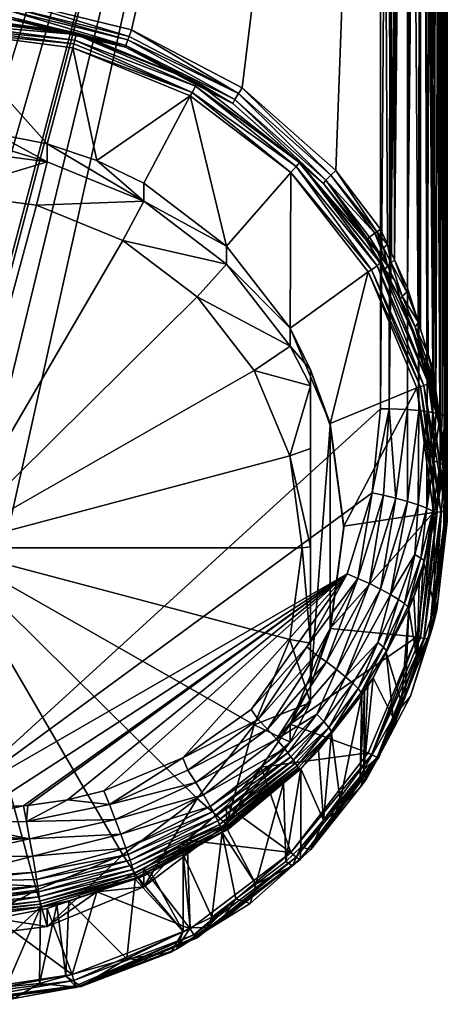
# Model space of a CAD drawing. Extents: x -0.025 to 0.025, y -0.229 to 0.026.
# Tile 4 of 256: x 0.002 to 0.015, y -0.229 to -0.199. Entities that reach past the tile are written whole.
import ezdxf

# ---------------------------------------------------------------- set-up
doc = ezdxf.new("R2010")
doc.units = 0
doc.layers.add('mesh', color=7, linetype='CONTINUOUS')

msp = doc.modelspace()

# ---------------------------------------------------------------- meshes
at = {"layer": 'mesh'}
mesh = msp.add_polyface(dxfattribs=at)
corners = [(0.013, -0.164606, 0.150313), (-0.013, -0.164606, 0.150313), (-0.013, -0.150454, 0.147674), (-0.013335, -0.16461, 0.150285), (-0.013445, -0.150465, 0.147625), (-0.013442, -0.164615, 0.150253), (-0.013868, -0.150497, 0.147481), (-0.013807, -0.164631, 0.150145), (-0.014578, -0.16472, 0.149551), (-0.014802, -0.150701, 0.146569), (-0.014564, -0.150618, 0.146939), (-0.014972, -0.164852, 0.148666), (-0.01495, -0.150794, 0.146157), (-0.01494, -0.164836, 0.148772), (-0.015, -0.150891, 0.145723), (-0.015, -0.164901, 0.148335), (-0.015, -0.211385, 0.155282), (-0.013, -0.211089, 0.15726), (0.013, -0.154772, 0.128146), (-0.013, -0.154772, 0.128146), (-0.013, -0.16749, 0.130522), (0.013, -0.150601, 0.127052), (-0.013, -0.150601, 0.127052), (-0.015, -0.154334, 0.130097), (-0.01495, -0.16726, 0.13206), (-0.01495, -0.154432, 0.129663), (-0.014962, -0.167243, 0.13217), (-0.015, -0.167194, 0.1325), (-0.013445, -0.154761, 0.128195), (-0.013334, -0.167485, 0.130559), (-0.013445, -0.167483, 0.130572), (-0.013868, -0.154729, 0.128339), (-0.014802, -0.154524, 0.129251), (-0.01495, -0.141809, 0.126351), (-0.014564, -0.154607, 0.128881), (-0.014802, -0.141931, 0.125946), (-0.014247, -0.154677, 0.128572), (-0.014564, -0.14204, 0.125583), (-0.014247, -0.142132, 0.12528), (-0.013868, -0.1422, 0.125052), (-0.013323, -0.20644, 0.136441), (-0.014229, -0.164668, 0.149895), (-0.014247, -0.150549, 0.147248), (-0.014796, -0.164774, 0.14919), (-0.013334, -0.211095, 0.157221), (-0.013803, -0.211116, 0.157082), (-0.014572, -0.211204, 0.156493), (-0.014222, -0.211153, 0.156831), (-0.014663, -0.211223, 0.156367), (-0.01498, -0.211344, 0.155559), (-0.014802, -0.167322, 0.131642), (-0.013868, -0.167461, 0.130718), (-0.014228, -0.167427, 0.130942), (-0.014564, -0.167379, 0.131267), (0.00188, -0.198837, 0.13522), (0.013, -0.16749, 0.130522), (-0.013, -0.205707, 0.136249)]
mesh.append_faces([[corners[k] for k in face] for face in [(0, 1, 2, 2), (3, 2, 1, 1), (3, 4, 2, 2), (5, 4, 3, 3), (5, 6, 4, 4), (7, 6, 5, 5), (8, 9, 10, 10), (11, 12, 13, 13), (11, 14, 12, 12), (15, 14, 11, 11), (16, 15, 11, 11), (17, 3, 1, 1), (17, 1, 0, 0), (18, 19, 20, 20), (21, 22, 19, 19), (23, 24, 25, 25), (23, 26, 24, 24), (27, 26, 23, 23), (28, 19, 22, 22), (28, 20, 19, 19), (28, 29, 20, 20), (28, 30, 29, 29), (31, 30, 28, 28), (32, 33, 25, 25), (34, 35, 32, 32), (36, 37, 34, 34), (31, 38, 36, 36), (28, 39, 31, 31), (23, 15, 27, 27), (23, 14, 15, 15), (30, 40, 29, 29), (41, 6, 7, 7), (41, 42, 6, 6), (41, 10, 42, 42), (8, 10, 41, 41), (43, 9, 8, 8), (43, 12, 9, 9), (13, 12, 43, 43), (44, 5, 3, 3), (5, 45, 7, 7), (46, 8, 41, 41), (7, 47, 41, 41), (8, 48, 43, 43), (13, 49, 11, 11), (43, 49, 13, 13), (50, 32, 25, 25), (25, 24, 50, 50), (51, 31, 36, 36), (36, 52, 51, 51), (34, 52, 36, 36), (34, 53, 52, 52), (32, 53, 34, 34), (50, 53, 32, 32), (31, 51, 30, 30), (20, 54, 55, 55), (56, 20, 29, 29)]])
mesh = msp.add_polyface(dxfattribs=at)
corners = [(0.013, -0.164606, 0.150313), (-0.013, -0.150454, 0.147674), (0.013, -0.150454, 0.147674), (0.013, -0.211089, 0.15726), (0.013335, -0.16461, 0.150285), (0.013445, -0.150465, 0.147625), (0.013442, -0.164615, 0.150253), (0.014247, -0.150549, 0.147248), (0.014229, -0.164668, 0.149895), (0.013868, -0.150497, 0.147481), (0.01494, -0.164836, 0.148772), (0.01483, -0.164782, 0.149133), (0.014802, -0.150701, 0.146569), (0.01495, -0.150794, 0.146157), (0.014972, -0.164852, 0.148666), (0.015, -0.150891, 0.145723), (0.015, -0.164901, 0.148335), (0.013, -0.154772, 0.128146), (-0.013, -0.16749, 0.130522), (0.013, -0.16749, 0.130522), (0.013, -0.150601, 0.127052), (-0.013, -0.154772, 0.128146), (0.015, -0.167194, 0.1325), (0.015, -0.154334, 0.130097), (0.014956, -0.167243, 0.132171), (0.014932, -0.154448, 0.129592), (0.014932, -0.16727, 0.131988), (0.014815, -0.167312, 0.131709), (0.014732, -0.154553, 0.129122), (0.014732, -0.167342, 0.131511), (0.014564, -0.167374, 0.131294), (0.014414, -0.154644, 0.128718), (0.014414, -0.167403, 0.131101), (0.014219, -0.167426, 0.130953), (0.014, -0.154713, 0.128407), (0.014932, -0.14183, 0.126282), (0.014732, -0.141969, 0.12582), (0.014414, -0.142089, 0.125423), (0.014, -0.14218, 0.125119), (0.013518, -0.142238, 0.124928), (0.013518, -0.154757, 0.128212), (0.014, -0.16745, 0.130787), (0.0138, -0.167463, 0.130705), (0.013518, -0.16748, 0.130589), (0.013333, -0.167484, 0.130565), (0.013326, -0.206423, 0.136428), (0.014846, -0.211276, 0.15601), (0.014961, -0.211336, 0.155612), (0.014562, -0.164717, 0.149567), (0.0144, -0.211176, 0.156679), (0.014567, -0.211204, 0.156491), (0.014147, -0.211143, 0.156902), (0.013807, -0.164631, 0.150145), (0.013261, -0.211092, 0.157243), (0.014564, -0.150618, 0.146939), (0.013421, -0.206629, 0.13648)]
mesh.append_faces([[corners[k] for k in face] for face in [(0, 1, 2, 2), (3, 0, 4, 4), (2, 4, 0, 0), (2, 5, 4, 4), (5, 6, 4, 4), (7, 8, 9, 9), (10, 11, 12, 12), (13, 10, 12, 12), (14, 10, 13, 13), (15, 14, 13, 13), (16, 14, 15, 15), (17, 18, 19, 19), (20, 21, 17, 17), (22, 15, 23, 23), (22, 16, 15, 15), (24, 22, 23, 23), (25, 24, 23, 23), (25, 26, 24, 24), (25, 27, 26, 26), (28, 27, 25, 25), (28, 29, 27, 27), (28, 30, 29, 29), (31, 30, 28, 28), (31, 32, 30, 30), (31, 33, 32, 32), (34, 33, 31, 31), (35, 25, 23, 23), (36, 28, 25, 25), (37, 31, 28, 28), (38, 34, 31, 31), (39, 40, 34, 34), (34, 41, 33, 33), (34, 42, 41, 41), (40, 42, 34, 34), (40, 43, 42, 42), (44, 43, 40, 40), (17, 40, 20, 20), (17, 44, 40, 40), (19, 44, 17, 17), (45, 44, 19, 19), (46, 11, 10, 10), (47, 14, 16, 16), (47, 10, 14, 14), (48, 49, 8, 8), (11, 50, 48, 48), (8, 51, 52, 52), (6, 53, 4, 4), (52, 53, 6, 6), (5, 52, 6, 6), (9, 52, 5, 5), (9, 8, 52, 52), (7, 48, 8, 8), (54, 48, 7, 7), (12, 48, 54, 54), (12, 11, 48, 48), (55, 43, 44, 44)]])
mesh = msp.add_polyface(dxfattribs=at)
corners = [(-0.004692, -0.203644, 0.134923), (-0.0061, -0.20433, 0.135026), (-0.006101, -0.20487, 0.131415), (-0.003206, -0.203684, 0.131237), (-0.007405, -0.205193, 0.135155), (-0.008586, -0.206756, 0.131697), (-0.008586, -0.206216, 0.135309), (-0.00962, -0.207383, 0.135484), (-0.010493, -0.209214, 0.132064), (-0.003206, -0.203145, 0.134848), (-0.002124, -0.20291, 0.134813), (-0.007702, -0.207737, 0.131114), (-0.005476, -0.206047, 0.130861), (-0.002883, -0.204985, 0.130702), (-0.000101, -0.20328, 0.131177), (0.013, -0.164606, 0.150313), (-0.00708, -0.221548, 0.158823), (-0.009116, -0.220102, 0.158607), (-0.012749, -0.213596, 0.157635), (-0.013, -0.211089, 0.15726), (-0.010797, -0.21822, 0.158326), (-0.01201, -0.216011, 0.157996), (-0.007452, -0.201367, 0.135094), (-0.005354, -0.20025, 0.135011), (-0.008573, -0.201933, 0.135263), (-0.003856, -0.199902, 0.134874), (-0.00182, -0.199385, 0.134879), (-0.008854, -0.201472, 0.135615), (-0.005458, -0.199925, 0.13534), (-0.00553, -0.199733, 0.135354), (-0.008739, -0.201642, 0.135597), (-0.011657, -0.203951, 0.135986), (-0.005421, -0.200032, 0.135292), (-0.008629, -0.20182, 0.135472), (-0.011426, -0.204167, 0.135912), (-0.005367, -0.2002, 0.135122), (-0.011313, -0.204293, 0.135736), (-0.00388, -0.199818, 0.134771), (-0.007495, -0.201299, 0.134993), (-0.010547, -0.203701, 0.135443), (-0.007291, -0.20171, 0.13464), (-0.00735, -0.201604, 0.13466), (-0.010311, -0.204002, 0.134984), (-0.003805, -0.200152, 0.134443), (-0.003774, -0.20027, 0.134425), (0, -0.199656, 0.134368), (-0.010469, -0.203831, 0.135058), (-0.003832, -0.200041, 0.13449), (0, -0.199542, 0.134415), (-0.007446, -0.201417, 0.134784), (-0.003871, -0.199869, 0.134659), (0, -0.199365, 0.134584), (-0.010575, -0.203697, 0.135233)]
mesh.append_faces([[corners[k] for k in face] for face in [(0, 1, 2, 2), (3, 0, 2, 2), (4, 2, 1, 1), (4, 5, 2, 2), (6, 5, 4, 4), (7, 5, 6, 6), (7, 8, 5, 5), (3, 9, 0, 0), (3, 10, 9, 9), (11, 2, 5, 5), (12, 2, 11, 11), (12, 3, 2, 2), (13, 3, 12, 12), (13, 14, 3, 3), (15, 16, 17, 17), (15, 18, 19, 19), (15, 20, 21, 21), (22, 23, 24, 24), (25, 26, 23, 23), (27, 28, 29, 29), (27, 30, 28, 28), (31, 30, 27, 27), (30, 32, 28, 28), (30, 33, 32, 32), (34, 33, 30, 30), (33, 35, 32, 32), (35, 23, 26, 26), (33, 23, 35, 35), (33, 24, 23, 23), (36, 24, 33, 33), (23, 37, 25, 25), (23, 38, 37, 37), (22, 38, 23, 23), (24, 38, 22, 22), (24, 39, 38, 38), (40, 41, 42, 42), (40, 43, 41, 41), (44, 43, 40, 40), (44, 45, 43, 43), (42, 41, 46, 46), (43, 47, 41, 41), (43, 48, 47, 47), (41, 49, 46, 46), (41, 47, 49, 49), (47, 50, 49, 49), (47, 51, 50, 50), (49, 38, 52, 52), (49, 37, 38, 38), (50, 37, 49, 49), (44, 9, 10, 10), (40, 9, 44, 44), (40, 0, 9, 9), (40, 1, 0, 0), (42, 1, 40, 40), (42, 4, 1, 1), (42, 6, 4, 4)]])
mesh = msp.add_polyface(dxfattribs=at)
corners = [(-0.001206, -0.223031, 0.159045), (-0.002292, -0.222991, 0.159039), (0.013, -0.164606, 0.150313), (0.01483, -0.164782, 0.149133), (0.014656, -0.211224, 0.156361), (0.014567, -0.211204, 0.156491), (0.014784, -0.211251, 0.156177), (0.015, -0.213752, 0.139444), (0.015, -0.164901, 0.148335), (0.015, -0.167194, 0.1325), (0.015, -0.211385, 0.155282), (0.014998, -0.213551, 0.139361), (0.014956, -0.167243, 0.132171), (0.003871, -0.199869, 0.134659), (0.00388, -0.199818, 0.134771), (0, -0.199365, 0.134584), (-0.00479, -0.222522, 0.158969), (-0.00708, -0.221548, 0.158823), (-0.01201, -0.216011, 0.157996), (-0.012749, -0.213596, 0.157635), (-0.009116, -0.220102, 0.158607), (-0.010797, -0.21822, 0.158326), (0.014846, -0.211276, 0.15601), (0.014945, -0.211316, 0.155742), (0.01494, -0.164836, 0.148772), (0.014961, -0.211336, 0.155612), (0.014562, -0.164717, 0.149567), (0.0144, -0.211176, 0.156679), (0.013807, -0.164631, 0.150145), (0.014147, -0.211143, 0.156902), (0.013802, -0.211116, 0.157084), (0.014229, -0.164668, 0.149895), (0.013335, -0.16461, 0.150285), (0.013261, -0.211092, 0.157243), (0.013, -0.211089, 0.15726), (0.011657, -0.203951, 0.135986), (0.013, -0.16749, 0.130522), (0.008854, -0.201472, 0.135615), (0.013, -0.205707, 0.136249), (0.00553, -0.199733, 0.135354), (0.00188, -0.198837, 0.13522), (0.01321, -0.206167, 0.136364), (0.013421, -0.206629, 0.13648), (0.013805, -0.207473, 0.136691), (0.0138, -0.167463, 0.130705), (0.013326, -0.206423, 0.136428), (0.013333, -0.167484, 0.130565), (0.013518, -0.16748, 0.130589), (0.014133, -0.208503, 0.137089), (0.014219, -0.167426, 0.130953), (0.014196, -0.208707, 0.13717), (0.014, -0.16745, 0.130787), (0.014563, -0.209891, 0.137637), (0.014564, -0.167374, 0.131294), (0.014414, -0.167403, 0.131101), (0.014427, -0.209452, 0.137463), (0.014772, -0.211352, 0.138321), (0.014815, -0.167312, 0.131709), (0.014732, -0.167342, 0.131511), (0.014635, -0.210399, 0.137875), (0.014968, -0.212728, 0.138965), (0.014932, -0.16727, 0.131988), (0.014909, -0.212311, 0.13877), (0.003856, -0.199902, 0.134874), (0.005354, -0.20025, 0.135011), (0.00182, -0.199385, 0.134879), (0.005458, -0.199925, 0.13534), (0.001856, -0.199041, 0.135208), (-0.00188, -0.198837, 0.13522), (0.005421, -0.200032, 0.135292), (0.001843, -0.199154, 0.135161), (-0.001856, -0.199041, 0.135208), (0.001825, -0.19933, 0.134992), (0.005367, -0.2002, 0.135122), (-0.001843, -0.199154, 0.135161), (-0.001825, -0.19933, 0.134992), (0, -0.199293, 0.13478), (0, -0.199656, 0.134368), (0.003832, -0.200041, 0.13449), (0, -0.199542, 0.134415)]
mesh.append_faces([[corners[k] for k in face] for face in [(0, 1, 2, 2), (3, 4, 5, 5), (6, 4, 3, 3), (7, 8, 9, 9), (7, 10, 8, 8), (11, 9, 12, 12), (13, 14, 15, 15), (16, 17, 2, 2), (18, 19, 2, 2), (20, 21, 2, 2), (6, 3, 22, 22), (23, 24, 25, 25), (23, 22, 24, 24), (26, 5, 27, 27), (28, 29, 30, 30), (27, 29, 31, 31), (32, 33, 34, 34), (28, 30, 33, 33), (35, 36, 37, 37), (35, 38, 36, 36), (36, 39, 37, 37), (36, 40, 39, 39), (36, 38, 41, 41), (42, 43, 44, 44), (45, 36, 41, 41), (42, 46, 45, 45), (44, 47, 42, 42), (48, 49, 43, 43), (48, 50, 49, 49), (43, 51, 44, 44), (49, 51, 43, 43), (52, 53, 54, 54), (49, 52, 54, 54), (49, 55, 52, 52), (50, 55, 49, 49), (56, 57, 58, 58), (53, 56, 58, 58), (52, 59, 53, 53), (60, 12, 61, 61), (57, 60, 61, 61), (56, 62, 57, 57), (63, 64, 65, 65), (40, 66, 39, 39), (40, 67, 66, 66), (68, 67, 40, 40), (67, 69, 66, 66), (67, 70, 69, 69), (71, 70, 67, 67), (70, 72, 73, 73), (74, 72, 70, 70), (75, 65, 72, 72), (14, 65, 76, 76), (14, 63, 65, 65), (77, 78, 79, 79), (79, 13, 15, 15), (15, 14, 76, 76)]])
mesh = msp.add_polyface(dxfattribs=at)
corners = [(0.013, -0.164606, 0.150313), (0, -0.222957, 0.159034), (-0.001206, -0.223031, 0.159045), (-0.002427, -0.222986, 0.159038), (-0.003616, -0.222814, 0.159012), (-0.002292, -0.222991, 0.159039), (0.013, -0.211089, 0.15726), (0.003871, -0.199869, 0.134659), (0.007495, -0.201299, 0.134993), (0.00388, -0.199818, 0.134771), (0.005899, -0.20487, 0.131414), (0.003006, -0.203145, 0.134848), (0.003005, -0.203685, 0.131237), (0.004492, -0.203644, 0.134923), (0.0059, -0.20433, 0.135026), (-0.000101, -0.20328, 0.131177), (-0.002124, -0.20291, 0.134813), (-0.003206, -0.203684, 0.131237), (-0.0001, -0.20274, 0.134788), (0.001466, -0.202842, 0.134803), (-0.000101, -0.204623, 0.130648), (-0.002883, -0.204985, 0.130702), (0.002682, -0.204985, 0.130702), (0.005274, -0.206048, 0.13086), (0.008385, -0.206756, 0.131696), (0.007501, -0.207737, 0.131113), (-0.000101, -0.215255, 0.132237), (0.009209, -0.209939, 0.131441), (-0.00479, -0.222522, 0.158969), (0.007452, -0.201367, 0.135094), (0.008573, -0.201933, 0.135263), (0.005354, -0.20025, 0.135011), (0.005458, -0.199925, 0.13534), (0.005421, -0.200032, 0.135292), (0.008739, -0.201642, 0.135597), (0.005367, -0.2002, 0.135122), (0.008629, -0.20182, 0.135472), (0.001843, -0.199154, 0.135161), (0.001825, -0.19933, 0.134992), (0.00182, -0.199385, 0.134879), (0.003856, -0.199902, 0.134874), (0.003774, -0.20027, 0.134425), (0.003805, -0.200152, 0.134443), (0, -0.199778, 0.134351), (0.00735, -0.201604, 0.13466), (0.007291, -0.20171, 0.13464), (0, -0.199656, 0.134368), (-0.003774, -0.20027, 0.134425), (0.003832, -0.200041, 0.13449), (0, -0.199542, 0.134415), (-0.003805, -0.200152, 0.134443), (0.007446, -0.201417, 0.134784)]
mesh.append_faces([[corners[k] for k in face] for face in [(0, 1, 2, 2), (0, 3, 4, 4), (0, 5, 3, 3), (0, 6, 1, 1), (7, 8, 9, 9), (10, 11, 12, 12), (10, 13, 11, 11), (14, 13, 10, 10), (15, 16, 17, 17), (15, 18, 16, 16), (12, 18, 15, 15), (12, 19, 18, 18), (11, 19, 12, 12), (20, 15, 21, 21), (20, 12, 15, 15), (22, 12, 20, 20), (22, 10, 12, 12), (23, 10, 22, 22), (23, 24, 10, 10), (25, 24, 23, 23), (26, 23, 22, 22), (26, 25, 23, 23), (27, 25, 26, 26), (26, 20, 21, 21), (22, 20, 26, 26), (0, 4, 28, 28), (29, 30, 31, 31), (32, 33, 34, 34), (33, 35, 36, 36), (37, 35, 33, 33), (35, 31, 30, 30), (38, 31, 35, 35), (38, 39, 31, 31), (8, 31, 9, 9), (8, 29, 31, 31), (31, 40, 9, 9), (41, 42, 43, 43), (41, 44, 42, 42), (45, 44, 41, 41), (43, 46, 47, 47), (43, 42, 46, 46), (42, 48, 46, 46), (42, 44, 48, 48), (46, 49, 50, 50), (44, 51, 48, 48), (48, 7, 49, 49), (48, 51, 7, 7), (51, 8, 7, 7), (18, 43, 47, 47), (47, 16, 18, 18), (41, 13, 45, 45), (41, 11, 13, 13), (43, 11, 41, 41), (43, 19, 11, 11), (18, 19, 43, 43), (13, 14, 45, 45)]])
mesh = msp.add_polyface(dxfattribs=at)
corners = [(0.013979, -0.208734, 0.136299), (0.013753, -0.208245, 0.136488), (0.013548, -0.207734, 0.136253), (0.013949, -0.208732, 0.136713), (0.013939, -0.208733, 0.136191), (0.015, -0.213752, 0.139444), (0.015, -0.167194, 0.1325), (0.014998, -0.213551, 0.139361), (0.01411, -0.209096, 0.136246), (0.012581, -0.20605, 0.135792), (0.012988, -0.20671, 0.135888), (0.014961, -0.211336, 0.155612), (0.015, -0.164901, 0.148335), (0.015, -0.211385, 0.155282), (0.014564, -0.167374, 0.131294), (0.014635, -0.210399, 0.137875), (0.014772, -0.211352, 0.138321), (0.014815, -0.167312, 0.131709), (0.014909, -0.212311, 0.13877), (0.014968, -0.212728, 0.138965), (0.014956, -0.167243, 0.132171), (0.012886, -0.205784, 0.136238), (0.012831, -0.205822, 0.136224), (0.013088, -0.206261, 0.136297), (0.014035, -0.208632, 0.136898), (0.014357, -0.209555, 0.137298), (0.014427, -0.209452, 0.137463), (0.013651, -0.207715, 0.136555), (0.014133, -0.208503, 0.137089), (0.013206, -0.206808, 0.136291), (0.012669, -0.205948, 0.136091), (0.012916, -0.206405, 0.136126), (0.013805, -0.207473, 0.136691), (0.013786, -0.207598, 0.136687), (0.013421, -0.206629, 0.13648), (0.013317, -0.206716, 0.136392), (0.01321, -0.206167, 0.136364), (0.013, -0.205707, 0.136249), (0.014196, -0.208707, 0.13717), (0.014318, -0.20965, 0.137136), (0.013597, -0.207813, 0.136361), (0.013126, -0.206916, 0.136069), (0.012613, -0.206002, 0.135973), (0.013436, -0.20726, 0.136412), (0.013326, -0.206423, 0.136428), (0.014426, -0.210303, 0.136427), (0.012628, -0.206989, 0.135431), (0.014199, -0.210431, 0.135983), (0.01273, -0.206925, 0.135458), (0.014085, -0.210466, 0.135953), (0.014301, -0.210395, 0.136042), (0.012897, -0.206807, 0.135592), (0.014446, -0.210328, 0.136226)]
mesh.append_faces([[corners[k] for k in face] for face in [(0, 1, 2, 2), (3, 1, 0, 0), (2, 4, 0, 0), (5, 6, 7, 7), (0, 8, 3, 3), (2, 9, 10, 10), (0, 4, 8, 8), (2, 10, 4, 4), (11, 12, 13, 13), (14, 15, 16, 16), (17, 18, 19, 19), (7, 20, 19, 19), (21, 22, 23, 23), (24, 25, 26, 26), (27, 24, 28, 28), (22, 29, 23, 23), (30, 29, 22, 22), (29, 30, 31, 31), (32, 33, 28, 28), (33, 34, 35, 35), (36, 35, 34, 34), (23, 35, 36, 36), (34, 33, 32, 32), (36, 21, 23, 23), (36, 37, 21, 21), (26, 38, 28, 28), (29, 35, 23, 23), (27, 35, 29, 29), (27, 33, 35, 35), (28, 33, 27, 27), (39, 40, 3, 3), (40, 1, 3, 3), (40, 2, 1, 1), (41, 2, 40, 40), (41, 9, 2, 2), (42, 31, 30, 30), (24, 26, 28, 28), (29, 43, 27, 27), (24, 39, 25, 25), (40, 39, 24, 24), (31, 9, 41, 41), (42, 9, 31, 31), (44, 36, 34, 34), (27, 40, 24, 24), (43, 40, 27, 27), (43, 41, 40, 40), (29, 41, 43, 43), (29, 31, 41, 41), (10, 8, 4, 4), (45, 8, 10, 10), (46, 47, 48, 48), (49, 47, 46, 46), (47, 50, 48, 48), (48, 50, 51, 51), (50, 52, 51, 51), (51, 45, 10, 10), (52, 45, 51, 51)]])
mesh = msp.add_polyface(dxfattribs=at)
corners = [(0.010292, -0.209214, 0.132063), (0.010899, -0.210405, 0.132241), (0.0109, -0.209921, 0.135483), (0.011491, -0.211536, 0.136106), (0.011491, -0.211592, 0.135733), (0.010292, -0.208674, 0.135677), (0.008385, -0.206756, 0.131696), (0.008385, -0.206216, 0.135309), (0.005899, -0.20487, 0.131414), (0.0059, -0.20433, 0.135026), (0.010899, -0.212286, 0.132165), (0.007501, -0.207737, 0.131113), (0.009209, -0.209939, 0.131441), (0.010283, -0.212503, 0.131825), (-0.000101, -0.215255, 0.132237), (0.010547, -0.203701, 0.135443), (0.011287, -0.204334, 0.135623), (0.008573, -0.201933, 0.135263), (0.012581, -0.20605, 0.135792), (0.012613, -0.206002, 0.135973), (0.011506, -0.204089, 0.135964), (0.012831, -0.205822, 0.136224), (0.012886, -0.205784, 0.136238), (0.011657, -0.203951, 0.135986), (0.013, -0.205707, 0.136249), (0.008854, -0.201472, 0.135615), (0.008739, -0.201642, 0.135597), (0.00553, -0.199733, 0.135354), (0.005458, -0.199925, 0.13534), (0.011361, -0.204237, 0.135834), (0.012669, -0.205948, 0.136091), (0.008629, -0.20182, 0.135472), (0.005421, -0.200032, 0.135292), (0.005367, -0.2002, 0.135122), (0.012988, -0.20671, 0.135888), (0.007495, -0.201299, 0.134993), (0.007452, -0.201367, 0.135094), (0.007291, -0.20171, 0.13464), (0.010311, -0.204002, 0.134984), (0.00735, -0.201604, 0.13466), (0.012628, -0.206989, 0.135431), (0.01273, -0.206925, 0.135458), (0.010469, -0.203831, 0.135058), (0.007446, -0.201417, 0.134784), (0.012897, -0.206807, 0.135592), (0.010575, -0.203697, 0.135233), (0.014085, -0.210466, 0.135953), (0.0119, -0.214608, 0.136566)]
mesh.append_faces([[corners[k] for k in face] for face in [(0, 1, 2, 2), (3, 2, 4, 4), (5, 2, 3, 3), (5, 0, 2, 2), (5, 6, 0, 0), (7, 6, 5, 5), (7, 8, 6, 6), (9, 8, 7, 7), (1, 10, 2, 2), (11, 0, 6, 6), (12, 0, 11, 11), (12, 1, 0, 0), (13, 1, 12, 12), (13, 10, 1, 1), (14, 13, 12, 12), (15, 16, 17, 17), (18, 19, 16, 16), (20, 21, 22, 22), (23, 22, 24, 24), (23, 20, 22, 22), (25, 20, 23, 23), (25, 26, 20, 20), (27, 26, 25, 25), (27, 28, 26, 26), (20, 29, 21, 21), (26, 29, 20, 20), (29, 30, 21, 21), (26, 31, 29, 29), (32, 31, 26, 26), (29, 19, 30, 30), (29, 16, 19, 19), (31, 16, 29, 29), (31, 17, 16, 16), (33, 17, 31, 31), (18, 15, 34, 34), (16, 15, 18, 18), (15, 17, 35, 35), (17, 36, 35, 35), (37, 38, 39, 39), (40, 41, 38, 38), (38, 42, 39, 39), (38, 41, 42, 42), (39, 42, 43, 43), (41, 44, 42, 42), (42, 45, 43, 43), (42, 44, 45, 45), (43, 15, 35, 35), (45, 15, 43, 43), (45, 34, 15, 15), (44, 34, 45, 45), (46, 3, 47, 47), (40, 5, 3, 3), (38, 5, 40, 40), (38, 7, 5, 5), (37, 7, 38, 38), (37, 9, 7, 7)]])
mesh = msp.add_polyface(dxfattribs=at)
corners = [(0.014406, -0.209871, 0.137238), (0.014393, -0.210179, 0.136408), (0.014463, -0.210142, 0.13739), (0.014785, -0.212722, 0.156231), (0.014945, -0.211316, 0.155742), (0.014893, -0.212788, 0.155862), (0.014598, -0.21265, 0.156584), (0.014784, -0.211251, 0.156177), (0.014912, -0.212842, 0.1555), (0.01494, -0.212715, 0.155481), (0.014656, -0.211224, 0.156361), (0.014567, -0.211204, 0.156491), (0.014383, -0.214068, 0.156796), (0.015, -0.211385, 0.155282), (0.01489, -0.21507, 0.139675), (0.01499, -0.214202, 0.139536), (0.014987, -0.214362, 0.139569), (0.014971, -0.214128, 0.137), (0.014914, -0.21228, 0.138593), (0.014751, -0.211505, 0.138156), (0.014804, -0.211747, 0.136643), (0.014778, -0.211647, 0.136628), (0.014426, -0.210303, 0.136427), (0.014318, -0.20965, 0.137136), (0.013949, -0.208732, 0.136713), (0.01411, -0.209096, 0.136246), (0.013, -0.211089, 0.15726), (0.013261, -0.211092, 0.157243), (0.012745, -0.213611, 0.157637), (0.013809, -0.213869, 0.157352), (0.013802, -0.211116, 0.157084), (0.014147, -0.211143, 0.156902), (0.013455, -0.213771, 0.157523), (0.014961, -0.211336, 0.155612), (0.014846, -0.211276, 0.15601), (0.0144, -0.211176, 0.156679), (0.014126, -0.21397, 0.157105), (0.014989, -0.21325, 0.139162), (0.014984, -0.213129, 0.139117), (0.014909, -0.212311, 0.13877), (0.014979, -0.212996, 0.139066), (0.014968, -0.212728, 0.138965), (0.014772, -0.211352, 0.138321), (0.014635, -0.210399, 0.137875), (0.014563, -0.209891, 0.137637), (0.014427, -0.209452, 0.137463), (0.014611, -0.21048, 0.137738), (0.014357, -0.209555, 0.137298), (0.014085, -0.210466, 0.135953), (0.0147, -0.214194, 0.136547), (0.014199, -0.210431, 0.135983), (0.014582, -0.214199, 0.136512), (0.014805, -0.214184, 0.136609), (0.014301, -0.210395, 0.136042), (0.014955, -0.214156, 0.1368), (0.014446, -0.210328, 0.136226), (0.012628, -0.206989, 0.135431), (0.011491, -0.211536, 0.136106)]
mesh.append_faces([[corners[k] for k in face] for face in [(0, 1, 2, 2), (3, 4, 5, 5), (3, 6, 7, 7), (8, 5, 9, 9), (6, 10, 7, 7), (6, 11, 10, 10), (12, 11, 6, 6), (13, 14, 9, 9), (15, 16, 13, 13), (17, 18, 19, 19), (19, 20, 17, 17), (19, 21, 20, 20), (19, 22, 21, 21), (2, 22, 19, 19), (2, 1, 22, 22), (0, 23, 1, 1), (24, 1, 23, 23), (24, 25, 1, 1), (26, 27, 28, 28), (29, 30, 31, 31), (29, 32, 30, 30), (32, 27, 30, 30), (5, 4, 33, 33), (3, 34, 4, 4), (3, 7, 34, 34), (9, 33, 13, 13), (9, 5, 33, 33), (12, 35, 11, 11), (31, 35, 36, 36), (23, 0, 2, 2), (37, 38, 19, 19), (19, 18, 37, 37), (39, 40, 41, 41), (38, 40, 39, 39), (39, 42, 19, 19), (43, 44, 45, 45), (39, 19, 38, 38), (42, 46, 19, 19), (43, 46, 42, 42), (19, 23, 2, 2), (19, 47, 23, 23), (46, 47, 19, 19), (43, 47, 46, 46), (43, 45, 47, 47), (17, 21, 22, 22), (17, 20, 21, 21), (22, 1, 25, 25), (48, 49, 50, 50), (51, 49, 48, 48), (50, 52, 53, 53), (49, 52, 50, 50), (53, 54, 55, 55), (52, 54, 53, 53), (55, 17, 22, 22), (54, 17, 55, 55), (56, 57, 48, 48)]])
mesh = msp.add_polyface(dxfattribs=at)
corners = [(0.009609, -0.220701, 0.158551), (0.00933, -0.220406, 0.158619), (0.011062, -0.218456, 0.158329), (0.011089, -0.220248, 0.158027), (0.010118, -0.221278, 0.158164), (0.009877, -0.220998, 0.158399), (0.010222, -0.221405, 0.158019), (0.011297, -0.220467, 0.157727), (0.010313, -0.221523, 0.157858), (0.01039, -0.221627, 0.157685), (0.0105, -0.221795, 0.157315), (0.011532, -0.220771, 0.15701), (0.010533, -0.221857, 0.157124), (0.010453, -0.221718, 0.157503), (0.011446, -0.220643, 0.15738), (0.011376, -0.218681, 0.158256), (0.011678, -0.218909, 0.158102), (0.01079, -0.218229, 0.158327), (0.008119, -0.22344, 0.157866), (0.008054, -0.223313, 0.15805), (0.007977, -0.223169, 0.158221), (0.007889, -0.223011, 0.158374), (0.007686, -0.222664, 0.158621), (0.00746, -0.222293, 0.158778), (0.007225, -0.221923, 0.158843), (0.007071, -0.221553, 0.158824), (0.010292, -0.220542, 0.137455), (0.010292, -0.221083, 0.133837), (0.00942, -0.221832, 0.137649), (0.010899, -0.219892, 0.133658), (0.0109, -0.219407, 0.136901), (0.011491, -0.217679, 0.137027), (0.010899, -0.215234, 0.132379), (0.010899, -0.218116, 0.133036), (0.0109, -0.209921, 0.135483), (0.010899, -0.212286, 0.132165), (0.010649, -0.215255, 0.132236), (0.010283, -0.212503, 0.131825), (0.010283, -0.218007, 0.132647), (0.009209, -0.220571, 0.13303), (0.008385, -0.22354, 0.134204), (0.007501, -0.222773, 0.13336), (-0.000101, -0.215255, 0.132237), (0.005274, -0.224463, 0.133612), (0.011996, -0.216037, 0.158), (0.009116, -0.220102, 0.158607), (0, -0.222957, 0.159034), (0.012745, -0.213611, 0.157637), (0.013, -0.211089, 0.15726), (0.001206, -0.223031, 0.159045), (0.002292, -0.222991, 0.159039), (0.004704, -0.222543, 0.158972), (0.002427, -0.222986, 0.159038), (0.003616, -0.222814, 0.159012), (0.010552, -0.221905, 0.156933), (0.010608, -0.22189, 0.15674), (0.010089, -0.22232, 0.156767), (0.012628, -0.221409, 0.137593)]
mesh.append_faces([[corners[k] for k in face] for face in [(0, 1, 2, 2), (3, 4, 5, 5), (3, 6, 4, 4), (7, 8, 6, 6), (7, 9, 8, 8), (10, 11, 12, 12), (13, 14, 10, 10), (15, 0, 2, 2), (15, 5, 0, 0), (16, 3, 5, 5), (1, 17, 2, 2), (18, 9, 13, 13), (19, 8, 9, 9), (20, 6, 8, 8), (21, 4, 6, 6), (22, 5, 4, 4), (23, 0, 5, 5), (24, 0, 23, 23), (24, 1, 0, 0), (25, 1, 24, 24), (26, 27, 28, 28), (26, 29, 27, 27), (26, 30, 29, 29), (31, 30, 26, 26), (30, 32, 33, 33), (34, 35, 32, 32), (36, 32, 37, 37), (36, 33, 32, 32), (38, 33, 36, 36), (38, 29, 33, 33), (39, 29, 38, 38), (32, 35, 37, 37), (39, 27, 29, 29), (39, 40, 27, 27), (41, 40, 39, 39), (42, 39, 38, 38), (42, 41, 39, 39), (43, 41, 42, 42), (42, 36, 37, 37), (38, 36, 42, 42), (44, 17, 45, 45), (46, 47, 44, 44), (46, 48, 47, 47), (44, 49, 46, 46), (50, 49, 44, 44), (44, 25, 51, 51), (44, 45, 25, 25), (44, 52, 50, 50), (44, 53, 52, 52), (51, 53, 44, 44), (54, 55, 56, 56), (12, 55, 54, 54), (12, 11, 55, 55), (1, 45, 17, 17), (25, 45, 1, 1), (57, 26, 28, 28)]])
mesh = msp.add_polyface(dxfattribs=at)
corners = [(0.012451, -0.222363, 0.138451), (0.012385, -0.222117, 0.140729), (0.012501, -0.22191, 0.140699), (0.011532, -0.220771, 0.15701), (0.011533, -0.220829, 0.156632), (0.011143, -0.221328, 0.156689), (0.012442, -0.219668, 0.156501), (0.013088, -0.213683, 0.157616), (0.012666, -0.216334, 0.157906), (0.01232, -0.216176, 0.157989), (0.011297, -0.220467, 0.157727), (0.010222, -0.221405, 0.158019), (0.011089, -0.220248, 0.158027), (0.011446, -0.220643, 0.15738), (0.01039, -0.221627, 0.157685), (0.012326, -0.21948, 0.157229), (0.013083, -0.21824, 0.157054), (0.012417, -0.219596, 0.156865), (0.012169, -0.219322, 0.157573), (0.012918, -0.218099, 0.157397), (0.011949, -0.219128, 0.15787), (0.0105, -0.221795, 0.157315), (0.010453, -0.221718, 0.157503), (0.011678, -0.218909, 0.158102), (0.009877, -0.220998, 0.158399), (0.011376, -0.218681, 0.158256), (0.013297, -0.21666, 0.157507), (0.012999, -0.216499, 0.157745), (0.011062, -0.218456, 0.158329), (0.01079, -0.218229, 0.158327), (0.012778, -0.219156, 0.156434), (0.012617, -0.21941, 0.156468), (0.011286, -0.223427, 0.140926), (0.011783, -0.222834, 0.140837), (0.011491, -0.217679, 0.137027), (0.011491, -0.217736, 0.136651), (0.0109, -0.219407, 0.136901), (0.0119, -0.214664, 0.136192), (0.0119, -0.214608, 0.136566), (0.011491, -0.211592, 0.135733), (0.011491, -0.211536, 0.136106), (0.0109, -0.209921, 0.135483), (0.010899, -0.218116, 0.133036), (0.010899, -0.219892, 0.133658), (0.010899, -0.215234, 0.132379), (0.012945, -0.221519, 0.138108), (0.012572, -0.222202, 0.13821), (0.011996, -0.216037, 0.158), (0.012745, -0.213611, 0.157637), (0.012518, -0.21956, 0.156488), (0.010608, -0.22189, 0.15674), (0.012366, -0.222463, 0.138249), (0.014085, -0.217931, 0.137071), (0.010292, -0.220542, 0.137455), (0.012628, -0.221409, 0.137593), (0.014582, -0.214199, 0.136512)]
mesh.append_faces([[corners[k] for k in face] for face in [(0, 1, 2, 2), (3, 4, 5, 5), (6, 4, 3, 3), (7, 8, 9, 9), (10, 11, 12, 12), (13, 14, 10, 10), (15, 16, 17, 17), (18, 19, 15, 15), (18, 20, 19, 19), (21, 13, 3, 3), (22, 14, 13, 13), (23, 24, 25, 25), (20, 12, 23, 23), (20, 10, 12, 12), (18, 10, 20, 20), (18, 13, 10, 10), (15, 13, 18, 18), (15, 3, 13, 13), (17, 3, 15, 15), (17, 6, 3, 3), (20, 26, 19, 19), (23, 27, 20, 20), (23, 8, 27, 27), (25, 8, 23, 23), (25, 9, 8, 8), (28, 9, 25, 25), (28, 29, 9, 9), (17, 30, 31, 31), (4, 32, 5, 5), (6, 33, 4, 4), (6, 1, 33, 33), (2, 31, 30, 30), (34, 35, 36, 36), (34, 37, 35, 35), (38, 37, 34, 34), (38, 39, 37, 37), (40, 39, 38, 38), (39, 35, 37, 37), (39, 36, 35, 35), (41, 36, 39, 39), (36, 42, 43, 43), (41, 44, 36, 36), (45, 46, 2, 2), (9, 47, 48, 48), (29, 47, 9, 9), (49, 17, 31, 31), (3, 5, 50, 50), (7, 9, 48, 48), (49, 6, 17, 17), (49, 1, 6, 6), (49, 2, 1, 1), (49, 31, 2, 2), (45, 51, 46, 46), (52, 53, 54, 54), (52, 34, 53, 53), (55, 38, 34, 34)]])
mesh = msp.add_polyface(dxfattribs=at)
corners = [(0.014972, -0.214653, 0.137079), (0.01499, -0.214202, 0.139536), (0.015, -0.213752, 0.139444), (0.014994, -0.214457, 0.137049), (0.014989, -0.21325, 0.139162), (0.014914, -0.21228, 0.138593), (0.014998, -0.213551, 0.139361), (0.014987, -0.214362, 0.139569), (0.01489, -0.21507, 0.139675), (0.014717, -0.216868, 0.13741), (0.014126, -0.21397, 0.157105), (0.014383, -0.214068, 0.156796), (0.014029, -0.215459, 0.157004), (0.013297, -0.21666, 0.157507), (0.012999, -0.216499, 0.157745), (0.013809, -0.213869, 0.157352), (0.013455, -0.213771, 0.157523), (0.012666, -0.216334, 0.157906), (0.013088, -0.213683, 0.157616), (0.014673, -0.214234, 0.156079), (0.014785, -0.212722, 0.156231), (0.014893, -0.212788, 0.155862), (0.014567, -0.214157, 0.156446), (0.014312, -0.215653, 0.156291), (0.014209, -0.215566, 0.156657), (0.013813, -0.217029, 0.156496), (0.014285, -0.215704, 0.155928), (0.014158, -0.216285, 0.156014), (0.014599, -0.214271, 0.155713), (0.014598, -0.21265, 0.156584), (0.013713, -0.216932, 0.15686), (0.014912, -0.212842, 0.1555), (0.015, -0.211385, 0.155282), (0.01494, -0.212715, 0.155481), (0.014984, -0.213129, 0.139117), (0.014979, -0.212996, 0.139066), (0.014971, -0.214128, 0.137), (0.014623, -0.217024, 0.139967), (0.012745, -0.213611, 0.157637), (0.013261, -0.211092, 0.157243), (0.0144, -0.211176, 0.156679), (0.014147, -0.211143, 0.156902), (0.014968, -0.212728, 0.138965), (0.014436, -0.217949, 0.137573), (0.014582, -0.214199, 0.136512), (0.014199, -0.217956, 0.137111), (0.0147, -0.214194, 0.136547), (0.014085, -0.217931, 0.137071), (0.014301, -0.217974, 0.137177), (0.014805, -0.214184, 0.136609), (0.014446, -0.217984, 0.137374), (0.014955, -0.214156, 0.1368), (0.014085, -0.210466, 0.135953), (0.0119, -0.214608, 0.136566)]
mesh.append_faces([[corners[k] for k in face] for face in [(0, 1, 2, 2), (3, 4, 5, 5), (0, 4, 3, 3), (0, 6, 4, 4), (2, 6, 0, 0), (0, 7, 1, 1), (0, 8, 7, 7), (9, 8, 0, 0), (10, 11, 12, 12), (13, 14, 15, 15), (16, 17, 18, 18), (14, 16, 15, 15), (14, 17, 16, 16), (19, 20, 21, 21), (19, 22, 20, 20), (23, 22, 19, 19), (23, 24, 22, 22), (25, 24, 23, 23), (23, 26, 27, 27), (19, 26, 23, 23), (19, 28, 26, 26), (21, 28, 19, 19), (22, 29, 20, 20), (22, 11, 29, 29), (24, 11, 22, 22), (24, 12, 11, 11), (30, 12, 24, 24), (31, 28, 21, 21), (13, 10, 12, 12), (15, 10, 13, 13), (32, 2, 1, 1), (33, 8, 31, 31), (32, 7, 8, 8), (6, 34, 4, 4), (6, 35, 34, 34), (3, 5, 36, 36), (9, 37, 8, 8), (38, 39, 18, 18), (18, 39, 16, 16), (10, 40, 11, 11), (15, 41, 10, 10), (28, 37, 26, 26), (31, 37, 28, 28), (31, 8, 37, 37), (42, 35, 6, 6), (43, 9, 0, 0), (3, 43, 0, 0), (3, 36, 43, 43), (44, 45, 46, 46), (47, 45, 44, 44), (46, 48, 49, 49), (45, 48, 46, 46), (49, 50, 51, 51), (48, 50, 49, 49), (51, 43, 36, 36), (50, 43, 51, 51), (52, 53, 44, 44)]])
mesh = msp.add_polyface(dxfattribs=at)
corners = [(0.013624, -0.219907, 0.140399), (0.013601, -0.220068, 0.139976), (0.013372, -0.220357, 0.140466), (0.014686, -0.217134, 0.13745), (0.014558, -0.217644, 0.137837), (0.014717, -0.216868, 0.13741), (0.014502, -0.217734, 0.13754), (0.013894, -0.21971, 0.137836), (0.013283, -0.220876, 0.138011), (0.014099, -0.218627, 0.140207), (0.013736, -0.219708, 0.140369), (0.013179, -0.218346, 0.15669), (0.01317, -0.218397, 0.156324), (0.012778, -0.219156, 0.156434), (0.012326, -0.21948, 0.157229), (0.012918, -0.218099, 0.157397), (0.013083, -0.21824, 0.157054), (0.013539, -0.216808, 0.157205), (0.013297, -0.21666, 0.157507), (0.011949, -0.219128, 0.15787), (0.012999, -0.216499, 0.157745), (0.014312, -0.215653, 0.156291), (0.013994, -0.216726, 0.15608), (0.013813, -0.217029, 0.156496), (0.013713, -0.216932, 0.15686), (0.014209, -0.215566, 0.156657), (0.014158, -0.216285, 0.156014), (0.012417, -0.219596, 0.156865), (0.014029, -0.215459, 0.157004), (0.012501, -0.22191, 0.140699), (0.014285, -0.215704, 0.155928), (0.014436, -0.217949, 0.137573), (0.014623, -0.217024, 0.139967), (0.012945, -0.221519, 0.138108), (0.013842, -0.217095, 0.156135), (0.014085, -0.217931, 0.137071), (0.01273, -0.221462, 0.137636), (0.014199, -0.217956, 0.137111), (0.012628, -0.221409, 0.137593), (0.014301, -0.217974, 0.137177), (0.012897, -0.221535, 0.137799), (0.012952, -0.221551, 0.137908), (0.014446, -0.217984, 0.137374), (0.014582, -0.214199, 0.136512), (0.011491, -0.217679, 0.137027)]
mesh.append_faces([[corners[k] for k in face] for face in [(0, 1, 2, 2), (3, 4, 5, 5), (3, 6, 4, 4), (7, 1, 4, 4), (8, 1, 7, 7), (1, 9, 4, 4), (1, 10, 9, 9), (0, 10, 1, 1), (11, 12, 13, 13), (14, 15, 16, 16), (15, 17, 16, 16), (15, 18, 17, 17), (19, 20, 18, 18), (21, 22, 23, 23), (23, 24, 25, 25), (11, 24, 23, 23), (21, 26, 22, 22), (27, 11, 13, 13), (16, 11, 27, 27), (16, 24, 11, 11), (17, 24, 16, 16), (17, 28, 24, 24), (18, 28, 17, 17), (9, 22, 26, 26), (2, 12, 0, 0), (2, 13, 12, 12), (29, 13, 2, 2), (30, 9, 26, 26), (4, 6, 31, 31), (5, 4, 32, 32), (7, 4, 31, 31), (33, 1, 8, 8), (33, 2, 1, 1), (29, 2, 33, 33), (4, 9, 32, 32), (11, 34, 12, 12), (23, 34, 11, 11), (23, 22, 34, 34), (9, 34, 22, 22), (10, 34, 9, 9), (0, 34, 10, 10), (0, 12, 34, 34), (30, 32, 9, 9), (31, 8, 7, 7), (33, 8, 31, 31), (31, 3, 5, 5), (31, 6, 3, 3), (35, 36, 37, 37), (38, 36, 35, 35), (37, 36, 39, 39), (36, 40, 39, 39), (39, 41, 42, 42), (40, 41, 39, 39), (42, 33, 31, 31), (41, 33, 42, 42), (43, 44, 35, 35)]])
mesh = msp.add_polyface(dxfattribs=at)
corners = [(0.002292, -0.222991, 0.159039), (0, -0.223481, 0.159048), (0.001206, -0.223031, 0.159045), (0.002382, -0.223466, 0.159067), (0.002427, -0.222986, 0.159038), (0.003616, -0.222814, 0.159012), (0, -0.225972, 0.157566), (0.002747, -0.225578, 0.157932), (0.002768, -0.225727, 0.1577), (0, -0.225793, 0.157877), (0.00272, -0.225404, 0.158151), (0, -0.225619, 0.158055), (0, -0.225173, 0.158485), (0.00257, -0.224506, 0.158821), (0.002653, -0.224989, 0.158533), (0, -0.22454, 0.158841), (0.002478, -0.223987, 0.158999), (0, -0.224056, 0.158973), (0, -0.223831, 0.159035), (0.00564, -0.225161, 0.157068), (0.005641, -0.225195, 0.156845), (0.003657, -0.225843, 0.156765), (0.005742, -0.225162, 0.156849), (0.005366, -0.224264, 0.158498), (0.007977, -0.223169, 0.158221), (0.005431, -0.224452, 0.158332), (0.005214, -0.223847, 0.158763), (0.007889, -0.223011, 0.158374), (0.005045, -0.2234, 0.158928), (0.007686, -0.222664, 0.158621), (0.004869, -0.222952, 0.158994), (0.00746, -0.222293, 0.158778), (0.007071, -0.221553, 0.158824), (0.007225, -0.221923, 0.158843), (0.002803, -0.22602, 0.156967), (0.002796, -0.225948, 0.157213), (0.005628, -0.225097, 0.157293), (0.002785, -0.225851, 0.157459), (0.005607, -0.225012, 0.157517), (0.005577, -0.224904, 0.157736), (0.005538, -0.224774, 0.157948), (0.005489, -0.224623, 0.158148), (0.002689, -0.225207, 0.158352), (0.006116, -0.224998, 0.156857), (0.0059, -0.224885, 0.138106), (0.005899, -0.225427, 0.134486), (0.004492, -0.225572, 0.138209), (0.005274, -0.224463, 0.133612), (0.003005, -0.226612, 0.134663), (0.002682, -0.225525, 0.133771), (-0.000101, -0.215255, 0.132237), (-0.000101, -0.225887, 0.133826), (0.004704, -0.222543, 0.158972), (0, -0.225276, 0.158408), (0.007291, -0.226687, 0.138384)]
mesh.append_faces([[corners[k] for k in face] for face in [(0, 1, 2, 2), (3, 4, 5, 5), (6, 7, 8, 8), (9, 10, 7, 7), (11, 10, 9, 9), (12, 13, 14, 14), (15, 13, 12, 12), (15, 16, 13, 13), (17, 16, 15, 15), (3, 0, 4, 4), (3, 1, 0, 0), (16, 1, 3, 3), (16, 18, 1, 1), (17, 18, 16, 16), (19, 20, 21, 21), (19, 22, 20, 20), (23, 24, 25, 25), (26, 27, 23, 23), (28, 29, 26, 26), (30, 31, 28, 28), (32, 33, 30, 30), (34, 19, 21, 21), (35, 19, 34, 34), (35, 36, 19, 19), (37, 36, 35, 35), (37, 38, 36, 36), (8, 38, 37, 37), (8, 39, 38, 38), (7, 39, 8, 8), (7, 40, 39, 39), (10, 40, 7, 7), (10, 41, 40, 40), (42, 41, 10, 10), (42, 25, 41, 41), (14, 25, 42, 42), (14, 23, 25, 25), (13, 23, 14, 14), (13, 26, 23, 23), (16, 26, 13, 13), (16, 28, 26, 26), (3, 28, 16, 16), (3, 30, 28, 28), (5, 30, 3, 3), (19, 43, 22, 22), (44, 45, 46, 46), (47, 48, 45, 45), (49, 48, 47, 47), (50, 49, 47, 47), (50, 51, 49, 49), (32, 30, 52, 52), (53, 10, 11, 11), (53, 42, 10, 10), (53, 14, 42, 42), (12, 14, 53, 53), (5, 52, 30, 30), (54, 44, 46, 46)]])
mesh = msp.add_polyface(dxfattribs=at)
corners = [(0.0082, -0.226472, 0.13885), (0.007802, -0.226641, 0.139896), (0.008664, -0.225788, 0.141279), (0.007082, -0.226759, 0.141425), (0.006878, -0.227289, 0.138972), (0.006724, -0.227384, 0.138986), (0.007292, -0.226655, 0.141409), (0.007941, -0.226332, 0.141361), (0.005628, -0.225097, 0.157293), (0.008255, -0.22377, 0.157059), (0.00564, -0.225161, 0.157068), (0.008239, -0.223715, 0.157265), (0.005607, -0.225012, 0.157517), (0.008212, -0.223642, 0.15747), (0.005577, -0.224904, 0.157736), (0.008171, -0.22355, 0.157671), (0.005538, -0.224774, 0.157948), (0.008119, -0.22344, 0.157866), (0.005489, -0.224623, 0.158148), (0.008054, -0.223313, 0.15805), (0.005431, -0.224452, 0.158332), (0.007977, -0.223169, 0.158221), (0.005366, -0.224264, 0.158498), (0.007889, -0.223011, 0.158374), (0.005214, -0.223847, 0.158763), (0.007686, -0.222664, 0.158621), (0.005045, -0.2234, 0.158928), (0.00746, -0.222293, 0.158778), (0.004869, -0.222952, 0.158994), (0.007225, -0.221923, 0.158843), (0.007081, -0.224456, 0.156855), (0.006116, -0.224998, 0.156857), (0.008254, -0.223797, 0.156853), (0.008406, -0.223712, 0.156853), (0.010313, -0.221523, 0.157858), (0.010222, -0.221405, 0.158019), (0.010118, -0.221278, 0.158164), (0.009877, -0.220998, 0.158399), (0.005742, -0.225162, 0.156849), (0.005641, -0.225195, 0.156845), (0.009255, -0.225343, 0.141213), (0.006092, -0.227626, 0.139023), (0.007205, -0.224023, 0.137977), (0.005899, -0.225427, 0.134486), (0.0059, -0.224885, 0.138106), (0.008385, -0.22354, 0.134204), (0.008385, -0.222999, 0.137824), (0.00942, -0.221832, 0.137649), (0.007501, -0.222773, 0.13336), (0.005274, -0.224463, 0.133612), (0.007469, -0.226924, 0.138917), (0.00539, -0.227585, 0.141549), (0.003879, -0.228437, 0.139144), (0.007291, -0.226687, 0.138384), (0.003805, -0.228235, 0.138651), (0.007403, -0.226864, 0.13851), (0.003871, -0.228442, 0.138941), (0.007478, -0.226964, 0.13872), (0.010311, -0.224396, 0.13804)]
mesh.append_faces([[corners[k] for k in face] for face in [(0, 1, 2, 2), (3, 4, 5, 5), (6, 4, 3, 3), (6, 1, 4, 4), (7, 1, 6, 6), (7, 2, 1, 1), (8, 9, 10, 10), (8, 11, 9, 9), (12, 11, 8, 8), (12, 13, 11, 11), (14, 13, 12, 12), (14, 15, 13, 13), (16, 15, 14, 14), (16, 17, 15, 15), (18, 17, 16, 16), (18, 19, 17, 17), (20, 19, 18, 18), (20, 21, 19, 19), (22, 23, 21, 21), (24, 25, 23, 23), (26, 27, 25, 25), (28, 29, 27, 27), (10, 30, 31, 31), (9, 30, 10, 10), (9, 32, 30, 30), (33, 32, 9, 9), (21, 34, 19, 19), (23, 35, 21, 21), (25, 36, 23, 23), (27, 37, 25, 25), (3, 31, 30, 30), (3, 38, 31, 31), (39, 38, 3, 3), (33, 40, 32, 32), (30, 6, 3, 3), (30, 7, 6, 6), (32, 7, 30, 30), (32, 2, 7, 7), (40, 2, 32, 32), (41, 5, 4, 4), (42, 43, 44, 44), (42, 45, 43, 43), (46, 45, 42, 42), (47, 45, 46, 46), (48, 43, 45, 45), (49, 43, 48, 48), (50, 1, 0, 0), (50, 4, 1, 1), (3, 5, 51, 51), (52, 4, 50, 50), (53, 54, 55, 55), (55, 56, 57, 57), (57, 52, 50, 50), (53, 42, 44, 44), (58, 42, 53, 53), (58, 46, 42, 42)]])
mesh = msp.add_polyface(dxfattribs=at)
corners = [(0.01166, -0.223197, 0.140093), (0.012385, -0.222117, 0.140729), (0.012451, -0.222363, 0.138451), (0.0111, -0.224063, 0.138489), (0.010908, -0.224306, 0.138525), (0.012366, -0.222463, 0.138249), (0.011783, -0.222834, 0.140837), (0.011286, -0.223427, 0.140926), (0.010607, -0.224237, 0.141047), (0.009092, -0.225922, 0.138767), (0.009255, -0.225343, 0.141213), (0.010361, -0.224793, 0.138598), (0.008664, -0.225788, 0.141279), (0.0082, -0.226472, 0.13885), (0.008255, -0.22377, 0.157059), (0.010089, -0.22232, 0.156767), (0.008406, -0.223712, 0.156853), (0.010552, -0.221905, 0.156933), (0.008239, -0.223715, 0.157265), (0.010533, -0.221857, 0.157124), (0.008212, -0.223642, 0.15747), (0.0105, -0.221795, 0.157315), (0.008171, -0.22355, 0.157671), (0.010453, -0.221718, 0.157503), (0.008119, -0.22344, 0.157866), (0.008054, -0.223313, 0.15805), (0.01039, -0.221627, 0.157685), (0.011533, -0.220829, 0.156632), (0.012897, -0.221535, 0.137799), (0.010575, -0.224614, 0.138367), (0.012952, -0.221551, 0.137908), (0.00942, -0.221832, 0.137649), (0.010292, -0.221083, 0.133837), (0.008385, -0.22354, 0.134204), (0.010158, -0.224663, 0.141111), (0.012572, -0.222202, 0.13821), (0.012501, -0.22191, 0.140699), (0.010586, -0.224592, 0.138568), (0.010608, -0.22189, 0.15674), (0.011143, -0.221328, 0.156689), (0.007469, -0.226924, 0.138917), (0.012945, -0.221519, 0.138108), (0.012628, -0.221409, 0.137593), (0.010311, -0.224396, 0.13804), (0.01273, -0.221462, 0.137636), (0.010469, -0.224537, 0.138161), (0.007403, -0.226864, 0.13851), (0.007291, -0.226687, 0.138384), (0.007478, -0.226964, 0.13872), (0.008385, -0.222999, 0.137824)]
mesh.append_faces([[corners[k] for k in face] for face in [(0, 1, 2, 2), (0, 3, 4, 4), (0, 5, 3, 3), (2, 5, 0, 0), (0, 6, 1, 1), (0, 7, 6, 6), (4, 7, 0, 0), (4, 8, 7, 7), (9, 10, 11, 11), (9, 12, 10, 10), (13, 12, 9, 9), (14, 15, 16, 16), (14, 17, 15, 15), (18, 17, 14, 14), (18, 19, 17, 17), (20, 19, 18, 18), (20, 21, 19, 19), (22, 21, 20, 20), (22, 23, 21, 21), (24, 23, 22, 22), (25, 26, 24, 24), (16, 15, 10, 10), (27, 6, 7, 7), (28, 29, 30, 30), (31, 32, 33, 33), (11, 34, 8, 8), (2, 35, 5, 5), (36, 35, 2, 2), (37, 8, 4, 4), (37, 11, 8, 8), (11, 10, 34, 34), (38, 39, 7, 7), (15, 34, 10, 10), (38, 34, 15, 15), (38, 8, 34, 34), (7, 8, 38, 38), (37, 9, 11, 11), (37, 13, 9, 9), (40, 13, 37, 37), (41, 3, 5, 5), (41, 4, 3, 3), (37, 4, 41, 41), (42, 43, 44, 44), (43, 45, 44, 44), (43, 46, 45, 45), (47, 46, 43, 43), (44, 45, 28, 28), (45, 29, 28, 28), (45, 48, 29, 29), (46, 48, 45, 45), (30, 37, 41, 41), (29, 37, 30, 30), (29, 40, 37, 37), (48, 40, 29, 29), (43, 31, 49, 49), (42, 31, 43, 43)]])
mesh = msp.add_polyface(dxfattribs=at)
corners = [(0.001772, -0.228418, 0.141674), (0.002002, -0.228775, 0.139195), (0.001289, -0.228903, 0.139214), (0.002773, -0.228326, 0.14166), (0.002803, -0.22602, 0.156967), (0.002801, -0.226035, 0.156716), (0.000741, -0.22634, 0.156574), (0.003292, -0.225963, 0.15675), (0, -0.226295, 0.156771), (0.002796, -0.225948, 0.157213), (0, -0.226219, 0.157042), (0.002785, -0.225851, 0.157459), (0, -0.226166, 0.157231), (0.002768, -0.225727, 0.1577), (0, -0.225972, 0.157566), (0, -0.225793, 0.157877), (0.002747, -0.225578, 0.157932), (0.003657, -0.225843, 0.156765), (0.003854, -0.228397, 0.138827), (0, -0.228946, 0.139017), (0.003871, -0.228442, 0.138941), (0, -0.228899, 0.138903), (0.001466, -0.226374, 0.138329), (0.003005, -0.226612, 0.134663), (-0.000101, -0.227016, 0.134724), (0.003006, -0.226071, 0.138284), (0.004492, -0.225572, 0.138209), (0.005899, -0.225427, 0.134486), (0.002682, -0.225525, 0.133771), (-0.000101, -0.225887, 0.133826), (0, -0.228896, 0.139213), (0.000001, -0.228582, 0.141699), (0.003879, -0.228437, 0.139144), (0.00356, -0.228103, 0.141627), (0.004026, -0.228411, 0.13914), (0.00539, -0.227585, 0.141549), (0.006092, -0.227626, 0.139023), (0.006724, -0.227384, 0.138986), (0.005641, -0.225195, 0.156845), (0.007082, -0.226759, 0.141425), (0.006878, -0.227289, 0.138972), (0.003752, -0.228049, 0.138581), (0.003805, -0.228235, 0.138651), (0.007291, -0.226687, 0.138384), (0, -0.228731, 0.138726), (0, -0.228619, 0.138673), (0.007403, -0.226864, 0.13851), (0.007478, -0.226964, 0.13872)]
mesh.append_faces([[corners[k] for k in face] for face in [(0, 1, 2, 2), (3, 1, 0, 0), (4, 5, 6, 6), (4, 7, 5, 5), (8, 4, 6, 6), (8, 9, 4, 4), (10, 9, 8, 8), (10, 11, 9, 9), (12, 11, 10, 10), (12, 13, 11, 11), (14, 13, 12, 12), (15, 16, 14, 14), (4, 17, 7, 7), (7, 3, 5, 5), (3, 0, 5, 5), (18, 19, 20, 20), (21, 19, 18, 18), (22, 23, 24, 24), (25, 23, 22, 22), (26, 23, 25, 25), (26, 27, 23, 23), (28, 24, 23, 23), (29, 24, 28, 28), (0, 30, 31, 31), (0, 2, 30, 30), (3, 32, 1, 1), (33, 32, 3, 3), (33, 34, 32, 32), (35, 34, 33, 33), (35, 36, 34, 34), (35, 37, 36, 36), (38, 35, 17, 17), (39, 35, 38, 38), (7, 33, 3, 3), (17, 33, 7, 7), (35, 33, 17, 17), (5, 31, 6, 6), (5, 0, 31, 31), (32, 30, 1, 1), (30, 2, 1, 1), (32, 36, 40, 40), (34, 36, 32, 32), (41, 42, 43, 43), (41, 44, 42, 42), (45, 44, 41, 41), (42, 18, 46, 46), (42, 21, 18, 18), (44, 21, 42, 42), (18, 20, 46, 46), (20, 32, 47, 47), (20, 30, 32, 32), (19, 30, 20, 20), (41, 22, 45, 45), (41, 25, 22, 22), (41, 26, 25, 25), (43, 26, 41, 41)]])

doc.saveas('drawing.dxf')
